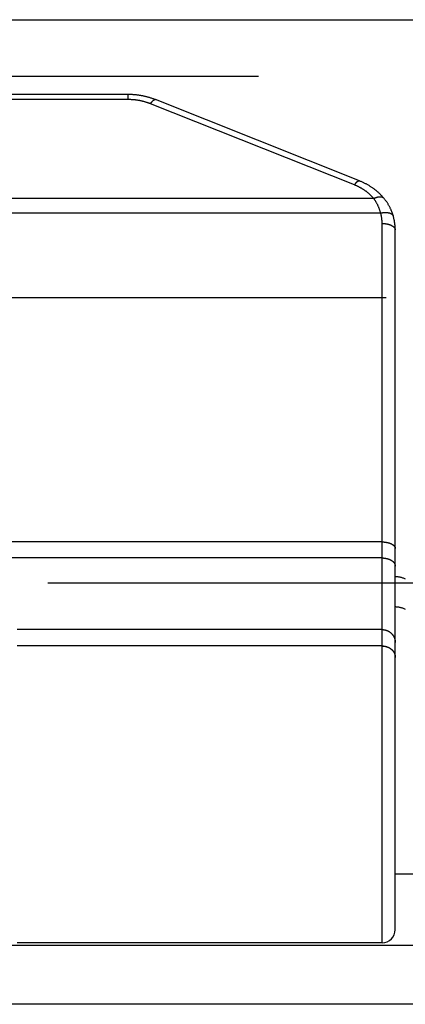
# Model space of a CAD drawing. Header units: inches. Extents: x 0 to 94.4, y 0 to 61.1.
# Tile 102 of 112: x 84.569 to 84.951, y 36.221 to 37.197. Entities that reach past the tile are written whole.
import ezdxf

# ---------------------------------------------------------------- set-up
doc = ezdxf.new("R2010")
doc.units = ezdxf.units.IN
doc.header["$LTSCALE"] = 5.194444
doc.header["$MEASUREMENT"] = 0
doc.linetypes.add('HIDDEN', pattern=[0.2, 0.1, -0.1])
doc.layers.get('0').update_dxf_attribs({"linetype": 'CONTINUOUS'})
doc.layers.add('DEFAULT_2', color=8, linetype='HIDDEN')
doc.layers.add('DOOR_ASSEMBLY', color=7, linetype='CONTINUOUS')

msp = doc.modelspace()

# ---------------------------------------------------------------- linework, layer by layer
at = {"color": 3, "linetype": 'Continuous'}
for p, q in [((84.94124, 36.34978), (90.60791, 36.34978)), ((92.52648, 36.27875), (68.68934, 36.27875)), ((92.54791, 36.22057), (68.66791, 36.22057))]:
    msp.add_line(p, q, dxfattribs=at)
at = {"layer": 'DEFAULT_2', "color": 8, "linetype": 'HIDDEN'}
for p, q in [((92.20439, 36.92081), (69.01142, 36.92081)), ((69.0133, 36.63844), (92.20252, 36.63844))]:
    msp.add_line(p, q, dxfattribs=at)
at = {"layer": 'DOOR_ASSEMBLY', "color": 3, "linetype": 'Continuous'}
msp.add_line((68.73258, 37.19671), (92.48324, 37.19671), dxfattribs=at)
at = {"layer": 'DOOR_ASSEMBLY', "color": 8, "linetype": 'HIDDEN'}
msp.add_line((68.70291, 37.14071), (92.51291, 37.14071), dxfattribs=at)
at = {"layer": 'DOOR_ASSEMBLY', "color": 7, "linetype": 'Continuous'}
for p, q in [((84.67649, 37.12251), (83.706, 37.12251)), ((84.67649, 37.11751), (84.67649, 37.12251)), ((84.67649, 37.11751), (83.706, 37.11751)), ((84.90088, 37.03284), (84.69863, 37.11335)), ((84.90569, 37.03693), (84.70343, 37.11743)), ((84.91994, 37.01944), (83.46255, 37.01944)), ((84.92678, 37.00505), (83.4557, 37.00505)), ((84.92824, 36.28156), (84.92824, 36.99472)), ((84.94124, 36.29456), (84.94124, 36.98822)), ((84.92824, 36.67896), (83.45403, 36.67896)), ((84.92824, 36.66307), (83.45424, 36.66307)), ((84.92824, 36.59203), (84.56624, 36.59203)), ((84.92824, 36.57584), (84.56624, 36.57584)), ((84.92824, 36.57582), (84.56624, 36.57582)), ((84.93994, 36.56947), (84.94003, 36.56928)), ((84.94003, 36.5693), (84.94012, 36.56911)), ((84.94012, 36.56913), (84.94021, 36.56894)), ((84.94021, 36.56896), (84.94029, 36.56876)), ((84.94029, 36.56878), (84.94037, 36.56859)), ((84.94037, 36.56861), (84.94045, 36.56841)), ((84.94045, 36.56843), (84.94052, 36.56823)), ((84.94052, 36.56825), (84.94059, 36.56805)), ((84.94059, 36.56807), (84.94066, 36.56787)), ((84.94066, 36.56789), (84.94072, 36.56769)), ((84.94072, 36.56771), (84.94078, 36.56751)), ((84.94078, 36.56753), (84.94084, 36.56733)), ((84.94084, 36.56735), (84.94089, 36.56715)), ((84.94089, 36.56717), (84.94094, 36.56696)), ((84.94094, 36.56698), (84.94098, 36.56678)), ((84.94098, 36.5668), (84.94102, 36.56659)), ((84.94102, 36.56661), (84.94106, 36.56641)), ((84.94106, 36.56643), (84.9411, 36.56622)), ((84.9411, 36.56624), (84.94113, 36.56603)), ((84.94113, 36.56605), (84.94115, 36.56585)), ((84.94115, 36.56587), (84.94118, 36.56566)), ((84.94118, 36.56568), (84.9412, 36.56547)), ((84.9412, 36.56549), (84.94121, 36.56528)), ((84.94121, 36.5653), (84.94123, 36.5651)), ((84.94123, 36.56511), (84.94124, 36.56491)), ((84.94124, 36.56493), (84.94124, 36.56472)), ((84.94124, 36.56474), (84.94124, 36.56453)), ((84.92824, 36.28156), (84.56624, 36.28156))]:
    msp.add_line(p, q, dxfattribs=at)
for points in [[(84.70343, 37.11743), (84.70282, 37.11767), (84.70219, 37.11791), (84.70155, 37.11815), (84.70091, 37.11838), (84.70026, 37.11861), (84.69961, 37.11882), (84.69896, 37.11904), (84.69831, 37.11924), (84.69765, 37.11944), (84.69699, 37.11964), (84.69633, 37.11982), (84.69567, 37.12001), (84.695, 37.12018), (84.69434, 37.12035), (84.69367, 37.12051), (84.69299, 37.12067), (84.69232, 37.12082), (84.69164, 37.12096), (84.69097, 37.1211), (84.69029, 37.12123), (84.68961, 37.12136), (84.68892, 37.12148), (84.68824, 37.12159), (84.68755, 37.12169), (84.68687, 37.12179), (84.68618, 37.12189), (84.68549, 37.12197), (84.6848, 37.12205), (84.68411, 37.12213), (84.68342, 37.12219), (84.68272, 37.12225), (84.68203, 37.12231), (84.68134, 37.12236), (84.68064, 37.1224), (84.67995, 37.12243), (84.67925, 37.12246), (84.67855, 37.12249), (84.67786, 37.1225), (84.67716, 37.12251), (84.67649, 37.12251)], [(84.69863, 37.11335), (84.69813, 37.11354), (84.69764, 37.11373), (84.69715, 37.11392), (84.69665, 37.11409), (84.69615, 37.11427), (84.69564, 37.11444), (84.69514, 37.11461), (84.69463, 37.11477), (84.69412, 37.11493), (84.69361, 37.11508), (84.6931, 37.11523), (84.69258, 37.11537), (84.69206, 37.11551), (84.69154, 37.11564), (84.69102, 37.11577), (84.6905, 37.1159), (84.68997, 37.11602), (84.68945, 37.11614), (84.68892, 37.11625), (84.68839, 37.11636), (84.68786, 37.11646), (84.68732, 37.11656), (84.68679, 37.11665), (84.68626, 37.11674), (84.68572, 37.11682), (84.68518, 37.1169), (84.68464, 37.11697), (84.6841, 37.11704), (84.68356, 37.11711), (84.68302, 37.11717), (84.68248, 37.11722), (84.68194, 37.11727), (84.6814, 37.11732), (84.68085, 37.11736), (84.68031, 37.11739), (84.67976, 37.11742), (84.67922, 37.11745), (84.67867, 37.11747), (84.67813, 37.11749), (84.67758, 37.1175), (84.67703, 37.11751), (84.67649, 37.11751)], [(84.69863, 37.11335), (84.69872, 37.1135), (84.69882, 37.11365), (84.69892, 37.1138), (84.69902, 37.11395), (84.69912, 37.11409), (84.69922, 37.11423), (84.69931, 37.11437), (84.69941, 37.11451), (84.69951, 37.11464), (84.69961, 37.11477), (84.6997, 37.1149), (84.6998, 37.11502), (84.6999, 37.11514), (84.69999, 37.11526), (84.70009, 37.11538), (84.70018, 37.1155), (84.70028, 37.11561), (84.70037, 37.11571), (84.70047, 37.11582), (84.70056, 37.11592), (84.70065, 37.11602), (84.70074, 37.11612), (84.70084, 37.11621), (84.70093, 37.1163), (84.70102, 37.11639), (84.70111, 37.11647), (84.7012, 37.11655), (84.70128, 37.11663), (84.70137, 37.11671), (84.70146, 37.11678), (84.70154, 37.11685), (84.70163, 37.11691), (84.70171, 37.11697), (84.7018, 37.11703), (84.70188, 37.11709), (84.70196, 37.11714), (84.70204, 37.11718), (84.70212, 37.11723), (84.7022, 37.11727), (84.70228, 37.11731), (84.70235, 37.11734), (84.70243, 37.11738), (84.7025, 37.1174), (84.70258, 37.11743), (84.70265, 37.11745), (84.70272, 37.11747), (84.70279, 37.11748), (84.70286, 37.11749), (84.70293, 37.1175), (84.70299, 37.1175), (84.70306, 37.11751), (84.70312, 37.1175), (84.70318, 37.1175), (84.70324, 37.11749), (84.7033, 37.11747), (84.70336, 37.11746), (84.70342, 37.11744)], [(84.90088, 37.03284), (84.90098, 37.033), (84.90108, 37.03315), (84.90117, 37.0333), (84.90127, 37.03344), (84.90137, 37.03358), (84.90147, 37.03372), (84.90157, 37.03386), (84.90167, 37.034), (84.90176, 37.03413), (84.90186, 37.03426), (84.90196, 37.03439), (84.90205, 37.03452), (84.90215, 37.03464), (84.90225, 37.03476), (84.90234, 37.03487), (84.90244, 37.03499), (84.90253, 37.0351), (84.90263, 37.03521), (84.90272, 37.03531), (84.90281, 37.03542), (84.90291, 37.03552), (84.903, 37.03561), (84.90309, 37.0357), (84.90318, 37.0358), (84.90327, 37.03588), (84.90336, 37.03597), (84.90345, 37.03605), (84.90354, 37.03612), (84.90363, 37.0362), (84.90371, 37.03627), (84.9038, 37.03634), (84.90388, 37.0364), (84.90397, 37.03646), (84.90405, 37.03652), (84.90413, 37.03658), (84.90421, 37.03663), (84.90429, 37.03668), (84.90437, 37.03672), (84.90445, 37.03676), (84.90453, 37.0368), (84.90461, 37.03684), (84.90468, 37.03687), (84.90476, 37.0369), (84.90483, 37.03692), (84.9049, 37.03694), (84.90497, 37.03696), (84.90504, 37.03698), (84.90511, 37.03699), (84.90518, 37.03699), (84.90525, 37.037), (84.90531, 37.037), (84.90538, 37.037), (84.90544, 37.03699), (84.9055, 37.03698), (84.90556, 37.03697), (84.90562, 37.03695), (84.90567, 37.03693), (84.90569, 37.03693)], [(84.92991, 37.01979), (84.92952, 37.02025), (84.92911, 37.02072), (84.9287, 37.02119), (84.92828, 37.02165), (84.92785, 37.02211), (84.92742, 37.02257), (84.92698, 37.02302), (84.92653, 37.02347), (84.92608, 37.02391), (84.92562, 37.02435), (84.92516, 37.02479), (84.92469, 37.02522), (84.92421, 37.02565), (84.92373, 37.02607), (84.92324, 37.02649), (84.92275, 37.0269), (84.92225, 37.02731), (84.92174, 37.02771), (84.92123, 37.02811), (84.92072, 37.02851), (84.9202, 37.0289), (84.91967, 37.02928), (84.91914, 37.02966), (84.9186, 37.03004), (84.91806, 37.03041), (84.91751, 37.03078), (84.91696, 37.03114), (84.91641, 37.03149), (84.91585, 37.03184), (84.91528, 37.03218), (84.91471, 37.03252), (84.91414, 37.03286), (84.91356, 37.03318), (84.91297, 37.03351), (84.91239, 37.03382), (84.91179, 37.03413), (84.9112, 37.03444), (84.9106, 37.03474), (84.91, 37.03503), (84.90939, 37.03532), (84.90878, 37.03561), (84.90816, 37.03588), (84.90754, 37.03615), (84.90692, 37.03642), (84.9063, 37.03668), (84.90569, 37.03693)], [(84.91994, 37.01944), (84.91964, 37.0198), (84.91933, 37.02015), (84.91903, 37.0205), (84.91871, 37.02084), (84.91839, 37.02119), (84.91807, 37.02153), (84.91774, 37.02187), (84.91741, 37.0222), (84.91707, 37.02253), (84.91673, 37.02286), (84.91638, 37.02319), (84.91603, 37.02351), (84.91568, 37.02383), (84.91532, 37.02415), (84.91495, 37.02446), (84.91459, 37.02477), (84.91422, 37.02508), (84.91384, 37.02539), (84.91346, 37.02569), (84.91308, 37.02598), (84.91269, 37.02628), (84.9123, 37.02657), (84.9119, 37.02686), (84.9115, 37.02714), (84.9111, 37.02742), (84.91069, 37.0277), (84.91028, 37.02797), (84.90986, 37.02824), (84.90944, 37.02851), (84.90902, 37.02877), (84.9086, 37.02903), (84.90817, 37.02928), (84.90774, 37.02954), (84.9073, 37.02978), (84.90686, 37.03003), (84.90642, 37.03027), (84.90597, 37.0305), (84.90553, 37.03074), (84.90507, 37.03097), (84.90462, 37.03119), (84.90416, 37.03141), (84.9037, 37.03163), (84.90324, 37.03184), (84.90277, 37.03205), (84.9023, 37.03225), (84.90183, 37.03245), (84.90136, 37.03265), (84.90088, 37.03284)], [(84.91994, 37.01944), (84.92012, 37.01954), (84.9203, 37.01963), (84.92048, 37.01971), (84.92066, 37.0198), (84.92084, 37.01988), (84.92102, 37.01996), (84.9212, 37.02004), (84.92138, 37.02012), (84.92155, 37.02019), (84.92173, 37.02027), (84.92191, 37.02034), (84.92209, 37.0204), (84.92226, 37.02047), (84.92244, 37.02053), (84.92261, 37.02059), (84.92279, 37.02064), (84.92296, 37.0207), (84.92313, 37.02075), (84.92331, 37.0208), (84.92348, 37.02085), (84.92365, 37.02089), (84.92381, 37.02093), (84.92398, 37.02097), (84.92415, 37.02101), (84.92431, 37.02104), (84.92448, 37.02107), (84.92464, 37.0211), (84.9248, 37.02112), (84.92496, 37.02115), (84.92512, 37.02117), (84.92528, 37.02119), (84.92544, 37.0212), (84.92559, 37.02121), (84.92574, 37.02122), (84.9259, 37.02123), (84.92605, 37.02123), (84.92619, 37.02123), (84.92634, 37.02123), (84.92648, 37.02123), (84.92663, 37.02122), (84.92677, 37.02121), (84.92691, 37.0212), (84.92704, 37.02119), (84.92718, 37.02117), (84.92731, 37.02115), (84.92744, 37.02113), (84.92757, 37.0211), (84.9277, 37.02107), (84.92782, 37.02104), (84.92795, 37.02101), (84.92807, 37.02097), (84.92819, 37.02093), (84.9283, 37.02089), (84.92842, 37.02085), (84.92853, 37.0208), (84.92864, 37.02075), (84.92874, 37.0207), (84.92885, 37.02065), (84.92895, 37.02059), (84.92905, 37.02053), (84.92914, 37.02047), (84.92924, 37.02041), (84.92933, 37.02034), (84.92942, 37.02027), (84.9295, 37.0202), (84.92959, 37.02012), (84.92967, 37.02005), (84.92975, 37.01997), (84.92982, 37.01989), (84.9299, 37.0198)], [(84.92678, 37.00505), (84.92665, 37.00554), (84.92652, 37.00603), (84.92638, 37.00652), (84.92623, 37.007), (84.92608, 37.00749), (84.92593, 37.00797), (84.92576, 37.00844), (84.92559, 37.00892), (84.92542, 37.00939), (84.92524, 37.00986), (84.92506, 37.01033), (84.92487, 37.01079), (84.92467, 37.01125), (84.92447, 37.01171), (84.92427, 37.01217), (84.92406, 37.01262), (84.92384, 37.01307), (84.92362, 37.01352), (84.92339, 37.01396), (84.92316, 37.0144), (84.92292, 37.01484), (84.92267, 37.01528), (84.92242, 37.01571), (84.92217, 37.01614), (84.92191, 37.01656), (84.92164, 37.01698), (84.92137, 37.0174), (84.9211, 37.01782), (84.92081, 37.01823), (84.92053, 37.01864), (84.92024, 37.01904), (84.91994, 37.01944)], [(84.93928, 37.00213), (84.93912, 37.00268), (84.93895, 37.00325), (84.93877, 37.00381), (84.93858, 37.00438), (84.93838, 37.00494), (84.93818, 37.00549), (84.93798, 37.00605), (84.93776, 37.0066), (84.93754, 37.00714), (84.93732, 37.00769), (84.93708, 37.00823), (84.93684, 37.00877), (84.9366, 37.00931), (84.93634, 37.00984), (84.93608, 37.01037), (84.93582, 37.01089), (84.93554, 37.01142), (84.93526, 37.01194), (84.93498, 37.01246), (84.93468, 37.01297), (84.93439, 37.01348), (84.93408, 37.01399), (84.93377, 37.01449), (84.93345, 37.01499), (84.93312, 37.01549), (84.93279, 37.01598), (84.93245, 37.01647), (84.93211, 37.01696), (84.93175, 37.01744), (84.9314, 37.01792), (84.93103, 37.0184), (84.93066, 37.01887), (84.93028, 37.01934), (84.92991, 37.01979)], [(84.92678, 37.00505), (84.92699, 37.0051), (84.92721, 37.00514), (84.92742, 37.00518), (84.92763, 37.00522), (84.92784, 37.00526), (84.92805, 37.00529), (84.92826, 37.00532), (84.92847, 37.00536), (84.92867, 37.00538), (84.92888, 37.00541), (84.92909, 37.00544), (84.9293, 37.00546), (84.9295, 37.00548), (84.92971, 37.0055), (84.92991, 37.00552), (84.93012, 37.00554), (84.93032, 37.00555), (84.93052, 37.00556), (84.93072, 37.00557), (84.93092, 37.00558), (84.93112, 37.00559), (84.93132, 37.00559), (84.93151, 37.00559), (84.93171, 37.00559), (84.9319, 37.00559), (84.93209, 37.00559), (84.93229, 37.00558), (84.93247, 37.00558), (84.93266, 37.00557), (84.93285, 37.00556), (84.93303, 37.00554), (84.93321, 37.00553), (84.93339, 37.00551), (84.93357, 37.00549), (84.93375, 37.00547), (84.93392, 37.00545), (84.9341, 37.00542), (84.93427, 37.00539), (84.93444, 37.00536), (84.9346, 37.00533), (84.93477, 37.0053), (84.93493, 37.00527), (84.93509, 37.00523), (84.93525, 37.00519), (84.9354, 37.00515), (84.93555, 37.00511), (84.93571, 37.00507), (84.93585, 37.00502), (84.936, 37.00497), (84.93614, 37.00492), (84.93628, 37.00487), (84.93642, 37.00482), (84.93655, 37.00477), (84.93669, 37.00471), (84.93681, 37.00465), (84.93694, 37.00459), (84.93706, 37.00453), (84.93719, 37.00447), (84.9373, 37.0044), (84.93742, 37.00434), (84.93753, 37.00427), (84.93764, 37.0042), (84.93775, 37.00413), (84.93785, 37.00405), (84.93795, 37.00398), (84.93804, 37.0039), (84.93814, 37.00383), (84.93823, 37.00375), (84.93832, 37.00367), (84.9384, 37.00359), (84.93848, 37.0035), (84.93856, 37.00342), (84.93863, 37.00333), (84.9387, 37.00325), (84.93877, 37.00316), (84.93883, 37.00307), (84.93889, 37.00298), (84.93895, 37.00289), (84.93901, 37.00279), (84.93906, 37.0027), (84.9391, 37.0026), (84.93915, 37.0025), (84.93919, 37.00241), (84.93922, 37.00231), (84.93926, 37.00221), (84.93928, 37.00213)], [(84.92824, 36.99472), (84.92824, 36.9952), (84.92823, 36.99567), (84.92822, 36.99614), (84.92819, 36.99662), (84.92817, 36.99709), (84.92813, 36.99756), (84.92809, 36.99804), (84.92805, 36.99851), (84.928, 36.99898), (84.92794, 36.99945), (84.92788, 36.99992), (84.92781, 37.0004), (84.92773, 37.00086), (84.92765, 37.00133), (84.92756, 37.0018), (84.92747, 37.00227), (84.92737, 37.00274), (84.92726, 37.0032), (84.92715, 37.00367), (84.92704, 37.00413), (84.92691, 37.00459), (84.92678, 37.00505)], [(84.94124, 36.98822), (84.94124, 36.98881), (84.94123, 36.98939), (84.94121, 36.98998), (84.94119, 36.99056), (84.94116, 36.99115), (84.94112, 36.99173), (84.94108, 36.99231), (84.94102, 36.9929), (84.94097, 36.99348), (84.9409, 36.99406), (84.94083, 36.99465), (84.94075, 36.99523), (84.94067, 36.99581), (84.94057, 36.99639), (84.94047, 36.99697), (84.94037, 36.99755), (84.94026, 36.99812), (84.94014, 36.9987), (84.94001, 36.99927), (84.93988, 36.99985), (84.93974, 37.00042), (84.93959, 37.00099), (84.93944, 37.00156), (84.93928, 37.00213)], [(84.92824, 36.99472), (84.92846, 36.99472), (84.92868, 36.99472), (84.92889, 36.99471), (84.92911, 36.99471), (84.92933, 36.9947), (84.92954, 36.99469), (84.92976, 36.99468), (84.92998, 36.99466), (84.93019, 36.99465), (84.9304, 36.99463), (84.93062, 36.99461), (84.93083, 36.99459), (84.93104, 36.99457), (84.93126, 36.99454), (84.93147, 36.99452), (84.93168, 36.99449), (84.93189, 36.99446), (84.93209, 36.99443), (84.9323, 36.9944), (84.93251, 36.99436), (84.93271, 36.99433), (84.93291, 36.99429), (84.93312, 36.99425), (84.93332, 36.99421), (84.93352, 36.99416), (84.93371, 36.99412), (84.93391, 36.99407), (84.93411, 36.99402), (84.9343, 36.99397), (84.93449, 36.99392), (84.93468, 36.99387), (84.93487, 36.99381), (84.93505, 36.99376), (84.93524, 36.9937), (84.93542, 36.99364), (84.9356, 36.99358), (84.93578, 36.99352), (84.93595, 36.99345), (84.93613, 36.99339), (84.9363, 36.99332), (84.93647, 36.99325), (84.93664, 36.99319), (84.9368, 36.99311), (84.93696, 36.99304), (84.93712, 36.99297), (84.93728, 36.99289), (84.93743, 36.99282), (84.93759, 36.99274), (84.93774, 36.99266), (84.93788, 36.99258), (84.93803, 36.9925), (84.93817, 36.99242), (84.93831, 36.99233), (84.93844, 36.99225), (84.93858, 36.99216), (84.93871, 36.99208), (84.93884, 36.99199), (84.93896, 36.9919), (84.93908, 36.99181), (84.9392, 36.99172), (84.93932, 36.99163), (84.93943, 36.99153), (84.93954, 36.99144), (84.93964, 36.99135), (84.93975, 36.99125), (84.93985, 36.99115), (84.93994, 36.99106), (84.94003, 36.99096), (84.94012, 36.99086), (84.94021, 36.99076), (84.94029, 36.99066), (84.94037, 36.99056), (84.94045, 36.99046), (84.94052, 36.99035), (84.94059, 36.99025), (84.94066, 36.99015), (84.94072, 36.99004), (84.94078, 36.98994), (84.94084, 36.98983), (84.94089, 36.98973), (84.94094, 36.98962), (84.94098, 36.98952), (84.94102, 36.98941), (84.94106, 36.9893), (84.9411, 36.9892), (84.94113, 36.98909), (84.94115, 36.98898), (84.94118, 36.98887), (84.9412, 36.98876), (84.94121, 36.98866), (84.94123, 36.98855), (84.94124, 36.98844), (84.94124, 36.98833), (84.94124, 36.98822)], [(84.92824, 36.67896), (84.92846, 36.67896), (84.92868, 36.67896), (84.92889, 36.67895), (84.92911, 36.67894), (84.92933, 36.67894), (84.92954, 36.67893), (84.92976, 36.67892), (84.92998, 36.6789), (84.93019, 36.67889), (84.9304, 36.67887), (84.93062, 36.67885), (84.93083, 36.67883), (84.93104, 36.67881), (84.93126, 36.67878), (84.93147, 36.67876), (84.93168, 36.67873), (84.93189, 36.6787), (84.93209, 36.67867), (84.9323, 36.67863), (84.93251, 36.6786), (84.93271, 36.67856), (84.93291, 36.67853), (84.93312, 36.67849), (84.93332, 36.67844), (84.93352, 36.6784), (84.93371, 36.67836), (84.93391, 36.67831), (84.93411, 36.67826), (84.9343, 36.67821), (84.93449, 36.67816), (84.93468, 36.67811), (84.93487, 36.67805), (84.93505, 36.678), (84.93524, 36.67794), (84.93542, 36.67788), (84.9356, 36.67782), (84.93578, 36.67776), (84.93595, 36.67769), (84.93613, 36.67763), (84.9363, 36.67756), (84.93647, 36.67749), (84.93664, 36.67742), (84.9368, 36.67735), (84.93696, 36.67728), (84.93712, 36.67721), (84.93728, 36.67713), (84.93743, 36.67706), (84.93759, 36.67698), (84.93774, 36.6769), (84.93788, 36.67682), (84.93803, 36.67674), (84.93817, 36.67666), (84.93831, 36.67657), (84.93844, 36.67649), (84.93858, 36.6764), (84.93871, 36.67632), (84.93884, 36.67623), (84.93896, 36.67614), (84.93908, 36.67605), (84.9392, 36.67596), (84.93932, 36.67586), (84.93943, 36.67577), (84.93954, 36.67568), (84.93964, 36.67558), (84.93975, 36.67549), (84.93985, 36.67539), (84.93994, 36.67529), (84.94003, 36.6752), (84.94012, 36.6751), (84.94021, 36.675), (84.94029, 36.6749), (84.94037, 36.6748), (84.94045, 36.67469), (84.94052, 36.67459), (84.94059, 36.67449), (84.94066, 36.67439), (84.94072, 36.67428), (84.94078, 36.67418), (84.94084, 36.67407), (84.94089, 36.67397), (84.94094, 36.67386), (84.94098, 36.67375), (84.94102, 36.67365), (84.94106, 36.67354), (84.9411, 36.67343), (84.94113, 36.67333), (84.94115, 36.67322), (84.94118, 36.67311), (84.9412, 36.673), (84.94121, 36.67289), (84.94123, 36.67279), (84.94124, 36.67268), (84.94124, 36.67257), (84.94124, 36.67246)], [(84.92824, 36.66307), (84.92846, 36.66306), (84.92868, 36.66306), (84.92889, 36.66306), (84.92911, 36.66305), (84.92933, 36.66304), (84.92954, 36.66302), (84.92976, 36.66301), (84.92998, 36.66299), (84.93019, 36.66297), (84.9304, 36.66295), (84.93062, 36.66293), (84.93083, 36.6629), (84.93104, 36.66287), (84.93126, 36.66284), (84.93147, 36.66281), (84.93168, 36.66278), (84.93189, 36.66274), (84.93209, 36.6627), (84.9323, 36.66266), (84.93251, 36.66261), (84.93271, 36.66257), (84.93291, 36.66252), (84.93312, 36.66247), (84.93332, 36.66242), (84.93352, 36.66236), (84.93371, 36.66231), (84.93391, 36.66225), (84.93411, 36.66219), (84.9343, 36.66213), (84.93449, 36.66206), (84.93468, 36.662), (84.93487, 36.66193), (84.93505, 36.66186), (84.93524, 36.66178), (84.93542, 36.66171), (84.9356, 36.66163), (84.93578, 36.66156), (84.93595, 36.66148), (84.93613, 36.66139), (84.9363, 36.66131), (84.93647, 36.66123), (84.93664, 36.66114), (84.9368, 36.66105), (84.93696, 36.66096), (84.93712, 36.66087), (84.93728, 36.66077), (84.93743, 36.66068), (84.93759, 36.66058), (84.93774, 36.66048), (84.93788, 36.66038), (84.93803, 36.66028), (84.93817, 36.66018), (84.93831, 36.66007), (84.93844, 36.65997), (84.93858, 36.65986), (84.93871, 36.65975), (84.93884, 36.65964), (84.93896, 36.65953), (84.93908, 36.65941), (84.9392, 36.6593), (84.93932, 36.65918), (84.93943, 36.65907), (84.93954, 36.65895), (84.93964, 36.65883), (84.93975, 36.65871), (84.93985, 36.65859), (84.93994, 36.65847), (84.94003, 36.65834), (84.94012, 36.65822), (84.94021, 36.6581), (84.94029, 36.65797), (84.94037, 36.65784), (84.94045, 36.65772), (84.94052, 36.65759), (84.94059, 36.65746), (84.94066, 36.65733), (84.94072, 36.6572), (84.94078, 36.65707), (84.94084, 36.65694), (84.94089, 36.6568), (84.94094, 36.65667), (84.94098, 36.65654), (84.94102, 36.6564), (84.94106, 36.65627), (84.9411, 36.65613), (84.94113, 36.656), (84.94115, 36.65586), (84.94118, 36.65573), (84.9412, 36.65559), (84.94121, 36.65546), (84.94123, 36.65532), (84.94124, 36.65519), (84.94124, 36.65505), (84.94124, 36.65491)], [(84.95145, 36.61205), (84.95083, 36.61236), (84.95019, 36.61264), (84.94955, 36.61291), (84.9489, 36.61316), (84.94823, 36.61338), (84.94756, 36.61359), (84.94688, 36.61377), (84.94619, 36.61394), (84.94549, 36.61408), (84.94479, 36.6142), (84.94409, 36.6143), (84.94338, 36.61438), (84.94267, 36.61443), (84.94196, 36.61446), (84.94124, 36.61448)], [(84.92824, 36.59203), (84.92846, 36.59203), (84.92868, 36.59203), (84.92889, 36.59202), (84.92911, 36.59201), (84.92933, 36.59199), (84.92954, 36.59197), (84.92976, 36.59195), (84.92998, 36.59192), (84.93019, 36.59189), (84.9304, 36.59186), (84.93062, 36.59182), (84.93083, 36.59178), (84.93104, 36.59173), (84.93126, 36.59169), (84.93147, 36.59163), (84.93168, 36.59158), (84.93189, 36.59152), (84.93209, 36.59146), (84.9323, 36.5914), (84.93251, 36.59133), (84.93271, 36.59126), (84.93291, 36.59118), (84.93312, 36.5911), (84.93332, 36.59102), (84.93352, 36.59094), (84.93371, 36.59085), (84.93391, 36.59076), (84.93411, 36.59066), (84.9343, 36.59056), (84.93449, 36.59046), (84.93468, 36.59036), (84.93487, 36.59025), (84.93505, 36.59014), (84.93524, 36.59003), (84.93542, 36.58991), (84.9356, 36.58979), (84.93578, 36.58967), (84.93595, 36.58954), (84.93613, 36.58942), (84.9363, 36.58929), (84.93647, 36.58915), (84.93664, 36.58902), (84.9368, 36.58888), (84.93696, 36.58873), (84.93712, 36.58859), (84.93728, 36.58844), (84.93743, 36.58829), (84.93759, 36.58814), (84.93774, 36.58799), (84.93788, 36.58783), (84.93803, 36.58767), (84.93817, 36.58751), (84.93831, 36.58734), (84.93844, 36.58718), (84.93858, 36.58701), (84.93871, 36.58684), (84.93884, 36.58667), (84.93896, 36.58649), (84.93908, 36.58631), (84.9392, 36.58614), (84.93932, 36.58595), (84.93943, 36.58577), (84.93954, 36.58559), (84.93964, 36.5854), (84.93975, 36.58521), (84.93985, 36.58502), (84.93994, 36.58483), (84.94003, 36.58464), (84.94012, 36.58444), (84.94021, 36.58425), (84.94029, 36.58405), (84.94037, 36.58385), (84.94045, 36.58365), (84.94052, 36.58345), (84.94059, 36.58325), (84.94066, 36.58305), (84.94072, 36.58284), (84.94078, 36.58264), (84.94084, 36.58243), (84.94089, 36.58222), (84.94094, 36.58202), (84.94098, 36.58181), (84.94102, 36.5816), (84.94106, 36.58139), (84.9411, 36.58118), (84.94113, 36.58097), (84.94115, 36.58075), (84.94118, 36.58054), (84.9412, 36.58033), (84.94121, 36.58012), (84.94123, 36.5799), (84.94124, 36.57969), (84.94124, 36.57948), (84.94124, 36.57926)], [(84.92824, 36.57584), (84.92846, 36.57584), (84.92868, 36.57583), (84.92889, 36.57582), (84.92911, 36.57581), (84.92933, 36.5758), (84.92954, 36.57578), (84.92976, 36.57576), (84.92998, 36.57574), (84.93019, 36.57571), (84.9304, 36.57568), (84.93062, 36.57565), (84.93083, 36.57561), (84.93104, 36.57557), (84.93126, 36.57553), (84.93147, 36.57548), (84.93168, 36.57544), (84.93189, 36.57538), (84.93209, 36.57533), (84.9323, 36.57527), (84.93251, 36.57521), (84.93271, 36.57515), (84.93291, 36.57508), (84.93312, 36.57501), (84.93332, 36.57494), (84.93352, 36.57487), (84.93371, 36.57479), (84.93391, 36.57471), (84.93411, 36.57462), (84.9343, 36.57454), (84.93449, 36.57445), (84.93468, 36.57436), (84.93487, 36.57426), (84.93505, 36.57416), (84.93524, 36.57406), (84.93542, 36.57396), (84.9356, 36.57386), (84.93578, 36.57375), (84.93595, 36.57364), (84.93613, 36.57352), (84.9363, 36.57341), (84.93647, 36.57329), (84.93664, 36.57317), (84.9368, 36.57305), (84.93696, 36.57292), (84.93712, 36.57279), (84.93728, 36.57266), (84.93743, 36.57253), (84.93759, 36.5724), (84.93774, 36.57226), (84.93788, 36.57212), (84.93803, 36.57198), (84.93817, 36.57184), (84.93831, 36.57169), (84.93844, 36.57154), (84.93858, 36.5714), (84.93871, 36.57124), (84.93884, 36.57109), (84.93896, 36.57094), (84.93908, 36.57078), (84.9392, 36.57062), (84.93932, 36.57046), (84.93943, 36.5703), (84.93954, 36.57014), (84.93964, 36.56997), (84.93975, 36.56981), (84.93985, 36.56964), (84.93994, 36.56945)], [(84.92824, 36.57582), (84.92846, 36.57582), (84.92868, 36.57581), (84.92889, 36.5758), (84.92911, 36.57579), (84.92933, 36.57578), (84.92954, 36.57576), (84.92976, 36.57574), (84.92998, 36.57572), (84.93019, 36.57569), (84.9304, 36.57566), (84.93062, 36.57563), (84.93083, 36.57559), (84.93104, 36.57555), (84.93126, 36.57551), (84.93147, 36.57547), (84.93168, 36.57542), (84.93189, 36.57537), (84.93209, 36.57531), (84.9323, 36.57525), (84.93251, 36.57519), (84.93271, 36.57513), (84.93291, 36.57506), (84.93312, 36.57499), (84.93332, 36.57492), (84.93352, 36.57485), (84.93371, 36.57477), (84.93391, 36.57469), (84.93411, 36.57461), (84.9343, 36.57452), (84.93449, 36.57443), (84.93468, 36.57434), (84.93487, 36.57424), (84.93505, 36.57415), (84.93524, 36.57405), (84.93542, 36.57394), (84.9356, 36.57384), (84.93578, 36.57373), (84.93595, 36.57362), (84.93613, 36.5735), (84.9363, 36.57339), (84.93647, 36.57327), (84.93664, 36.57315), (84.9368, 36.57303), (84.93696, 36.5729), (84.93712, 36.57277), (84.93728, 36.57264), (84.93743, 36.57251), (84.93759, 36.57238), (84.93774, 36.57224), (84.93788, 36.5721), (84.93803, 36.57196), (84.93817, 36.57182), (84.93831, 36.57167), (84.93844, 36.57153), (84.93858, 36.57138), (84.93871, 36.57123), (84.93884, 36.57107), (84.93896, 36.57092), (84.93908, 36.57076), (84.9392, 36.5706), (84.93932, 36.57044), (84.93943, 36.57028), (84.93954, 36.57012), (84.93964, 36.56996), (84.93975, 36.56979), (84.93985, 36.56962)]]:
    msp.add_lwpolyline(points, dxfattribs=at)
at = {"layer": 'DOOR_ASSEMBLY', "color": 3, "linetype": 'Continuous'}
msp.add_lwpolyline([(84.95145, 36.64205), (84.95083, 36.64236), (84.95019, 36.64264), (84.94955, 36.64291), (84.9489, 36.64316), (84.94823, 36.64338), (84.94756, 36.64359), (84.94688, 36.64377), (84.94619, 36.64394), (84.94549, 36.64408), (84.94479, 36.6442), (84.94409, 36.6443), (84.94338, 36.64438), (84.94267, 36.64443), (84.94196, 36.64446), (84.94124, 36.64448)], dxfattribs=at)
at = {"layer": 'DOOR_ASSEMBLY', "color": 7, "linetype": 'Continuous'}
msp.add_arc((84.92824, 36.29456), 0.013, 270, 360, dxfattribs=at)

doc.saveas('drawing.dxf')
